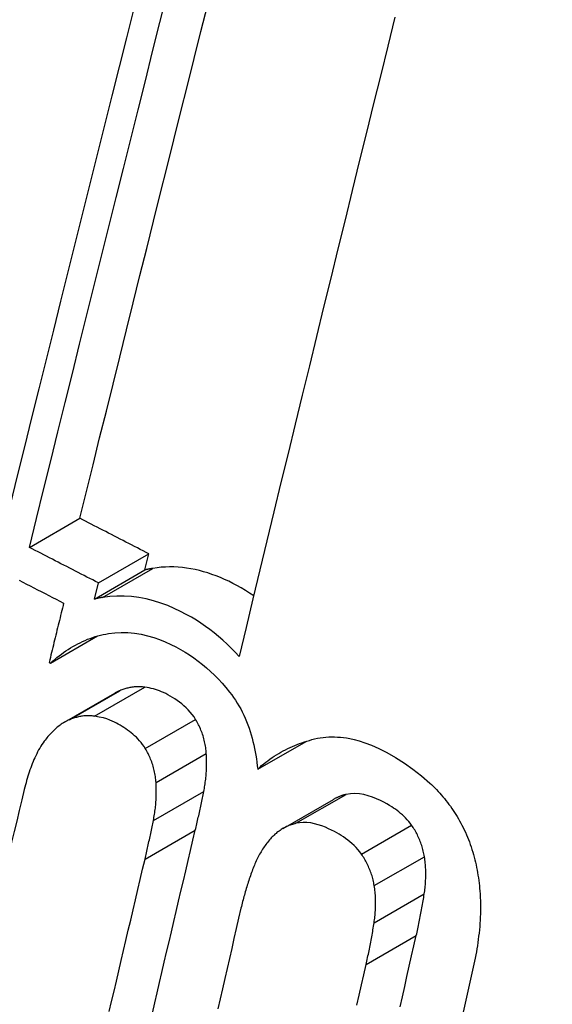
# Model space of a CAD drawing. Header units: inches. Extents: x 581 to 683, y 228 to 312.
# Tile 61 of 104: x 681.4926 to 681.5546, y 241.2659 to 241.3805. Entities that reach past the tile are written whole.
import ezdxf

# ---------------------------------------------------------------- set-up
doc = ezdxf.new("R2010")
doc.units = ezdxf.units.IN
doc.header["$MEASUREMENT"] = 0
doc.layers.add('Visible Edges(ANSI)', color=7, linetype='Continuous', lineweight=25)
doc.layers.add('Visible Tangent Edges(ANSI)', color=7, linetype='Continuous', lineweight=25)

msp = doc.modelspace()

# ---------------------------------------------------------------- linework, layer by layer
at = {"layer": 'Visible Edges(ANSI)'}
for p, q in [((681.49375, 241.31907), (681.49963, 241.32245)), ((681.50179, 241.31493), (681.50766, 241.31831)), ((681.5072, 241.31644), (681.50766, 241.31831)), ((681.50134, 241.31306), (681.5072, 241.31644)), ((681.50134, 241.31306), (681.50179, 241.31493)), ((681.49621, 241.30561), (681.50167, 241.30876)), ((681.49605, 241.30569), (681.49621, 241.30561)), ((681.49784, 241.29874), (681.50371, 241.30211)), ((681.52032, 241.29326), (681.52594, 241.2965)), ((681.52328, 241.28637), (681.52913, 241.28974))]:
    msp.add_line(p, q, dxfattribs=at)
at = {"layer": 'Visible Edges(ANSI)', "flags": 128}
for points in [[(681.49375, 241.31907), (681.49458, 241.32242), (681.49541, 241.32578), (681.49624, 241.32915), (681.49708, 241.33253), (681.49792, 241.33592), (681.49876, 241.33932), (681.4996, 241.34272), (681.50045, 241.34613), (681.5013, 241.34953), (681.50215, 241.35295), (681.503, 241.35636), (681.50385, 241.35977), (681.5047, 241.36317), (681.50555, 241.36658), (681.5064, 241.36998), (681.50725, 241.37337), (681.50809, 241.37676), (681.50894, 241.38013), (681.50978, 241.3835)], [(681.49963, 241.32245), (681.50039, 241.32556), (681.50116, 241.32867), (681.50193, 241.3318), (681.50271, 241.33493), (681.50349, 241.33807), (681.50427, 241.34122), (681.50505, 241.34437), (681.50583, 241.34753), (681.50662, 241.35069), (681.50741, 241.35385), (681.50819, 241.35701), (681.50898, 241.36018), (681.50977, 241.36334), (681.51056, 241.3665), (681.51135, 241.36965), (681.51214, 241.37281), (681.51293, 241.37596), (681.51371, 241.3791), (681.5145, 241.38223)], [(681.50591, 241.38176), (681.50506, 241.37838), (681.50421, 241.37499), (681.50336, 241.3716), (681.5025, 241.3682), (681.50165, 241.36479), (681.5008, 241.36138), (681.49995, 241.35797), (681.49909, 241.35456), (681.49824, 241.35114), (681.49739, 241.34773), (681.49654, 241.34433), (681.4957, 241.34092), (681.49485, 241.33752), (681.49401, 241.33413), (681.49317, 241.33075), (681.49233, 241.32738), (681.4915, 241.32402), (681.49067, 241.32066)], [(681.53628, 241.38075), (681.53545, 241.37741), (681.53463, 241.37406), (681.5338, 241.37071), (681.53297, 241.36734), (681.53214, 241.36397), (681.53131, 241.36058), (681.53048, 241.3572), (681.52965, 241.3538), (681.52882, 241.35041), (681.52799, 241.34701), (681.52716, 241.3436), (681.52633, 241.3402), (681.5255, 241.3368), (681.52468, 241.3334), (681.52385, 241.33), (681.52303, 241.32661), (681.52221, 241.32322), (681.5214, 241.31984), (681.52058, 241.31646), (681.51977, 241.31309), (681.51897, 241.30973), (681.51817, 241.30638)], [(681.50766, 241.31831), (681.50733, 241.31849), (681.50699, 241.31866), (681.50666, 241.31883), (681.50632, 241.319), (681.50599, 241.31917), (681.50565, 241.31935), (681.50532, 241.31952), (681.50498, 241.31969), (681.50465, 241.31986), (681.50431, 241.32004), (681.50398, 241.32021), (681.50364, 241.32038), (681.50331, 241.32055), (681.50297, 241.32073), (681.50264, 241.3209), (681.5023, 241.32107), (681.50197, 241.32124), (681.50163, 241.32142), (681.5013, 241.32159), (681.50096, 241.32176), (681.50063, 241.32193), (681.5003, 241.32211), (681.49996, 241.32228), (681.49963, 241.32245)], [(681.50179, 241.31493), (681.50146, 241.31511), (681.50112, 241.31528), (681.50079, 241.31545), (681.50045, 241.31562), (681.50011, 241.31579), (681.49978, 241.31597), (681.49944, 241.31614), (681.49911, 241.31631), (681.49877, 241.31648), (681.49844, 241.31665), (681.4981, 241.31683), (681.49777, 241.317), (681.49743, 241.31717), (681.4971, 241.31734), (681.49676, 241.31752), (681.49643, 241.31769), (681.49609, 241.31786), (681.49576, 241.31803), (681.49543, 241.31821), (681.49509, 241.31838), (681.49476, 241.31855), (681.49442, 241.31872), (681.49409, 241.3189), (681.49375, 241.31907)], [(681.51986, 241.31343), (681.51938, 241.31375), (681.51889, 241.31406), (681.5184, 241.31435), (681.51791, 241.31462), (681.51743, 241.31488), (681.51695, 241.31512), (681.51646, 241.31535), (681.51598, 241.31556), (681.51549, 241.31575), (681.515, 241.31593), (681.51452, 241.3161), (681.51402, 241.31624), (681.51353, 241.31638), (681.51304, 241.31649), (681.51254, 241.31659), (681.51205, 241.31666), (681.51155, 241.31673), (681.51106, 241.31677), (681.51056, 241.31679), (681.51007, 241.3168), (681.50958, 241.31678), (681.5091, 241.31675), (681.50861, 241.3167), (681.50813, 241.31663)], [(681.50813, 241.31663), (681.50809, 241.31662), (681.50805, 241.31661), (681.50802, 241.31661), (681.50798, 241.3166), (681.50794, 241.31659), (681.5079, 241.31659), (681.50786, 241.31658), (681.50782, 241.31657), (681.50778, 241.31656), (681.50774, 241.31656), (681.50771, 241.31655), (681.50767, 241.31654), (681.50763, 241.31653), (681.50759, 241.31653), (681.50755, 241.31652), (681.50751, 241.31651), (681.50747, 241.3165), (681.50744, 241.31649), (681.5074, 241.31648), (681.50736, 241.31648), (681.50732, 241.31647), (681.50728, 241.31646), (681.50724, 241.31645), (681.5072, 241.31644)], [(681.49255, 241.31525), (681.49298, 241.31503), (681.49342, 241.3148), (681.49385, 241.31458), (681.49428, 241.31436), (681.49471, 241.31414), (681.49514, 241.31392), (681.49557, 241.31369), (681.49601, 241.31347), (681.49644, 241.31325), (681.49687, 241.31303), (681.4973, 241.31281), (681.49774, 241.31258)], [(681.51817, 241.30638), (681.51771, 241.30688), (681.51724, 241.30736), (681.51676, 241.30782), (681.51627, 241.30827), (681.51577, 241.3087), (681.51527, 241.30911), (681.51476, 241.30951), (681.51424, 241.30988), (681.51371, 241.31024), (681.51318, 241.31059), (681.51262, 241.31093), (681.512, 241.31127), (681.51133, 241.31162), (681.51061, 241.31196), (681.50985, 241.31229), (681.50904, 241.31259), (681.5082, 241.31285), (681.50734, 241.31307), (681.50649, 241.31324), (681.50564, 241.31335), (681.50479, 241.31341), (681.50394, 241.31341), (681.5031, 241.31336), (681.50226, 241.31325)], [(681.49774, 241.31258), (681.49767, 241.3123), (681.4976, 241.31201), (681.49753, 241.31172), (681.49746, 241.31144), (681.49739, 241.31115), (681.49732, 241.31086), (681.49724, 241.31057), (681.49717, 241.31029), (681.4971, 241.31), (681.49703, 241.30971), (681.49696, 241.30942), (681.49689, 241.30914), (681.49682, 241.30885), (681.49675, 241.30856), (681.49668, 241.30827), (681.49661, 241.30799), (681.49654, 241.3077), (681.49647, 241.30741), (681.4964, 241.30712), (681.49633, 241.30684), (681.49626, 241.30655), (681.49619, 241.30626), (681.49612, 241.30598), (681.49605, 241.30569)], [(681.50226, 241.31325), (681.50222, 241.31324), (681.50219, 241.31323), (681.50215, 241.31323), (681.50211, 241.31322), (681.50207, 241.31321), (681.50203, 241.31321), (681.50199, 241.3132), (681.50195, 241.31319), (681.50191, 241.31318), (681.50188, 241.31318), (681.50184, 241.31317), (681.5018, 241.31316), (681.50176, 241.31315), (681.50172, 241.31315), (681.50168, 241.31314), (681.50164, 241.31313), (681.5016, 241.31312), (681.50157, 241.31311), (681.50153, 241.31311), (681.50149, 241.3131), (681.50145, 241.31309), (681.50141, 241.31308), (681.50137, 241.31307), (681.50134, 241.31306)], [(681.49621, 241.30561), (681.49646, 241.30583), (681.49671, 241.30604), (681.49696, 241.30625), (681.49722, 241.30645), (681.49748, 241.30665), (681.49774, 241.30684), (681.498, 241.30702), (681.49827, 241.3072), (681.49854, 241.30737), (681.49882, 241.30753), (681.4991, 241.30769), (681.49938, 241.30784), (681.49966, 241.30798), (681.49995, 241.30812), (681.50024, 241.30825), (681.50053, 241.30837), (681.50082, 241.30848), (681.50112, 241.30858), (681.50141, 241.30868), (681.50171, 241.30877), (681.50202, 241.30885), (681.50232, 241.30892), (681.50263, 241.30898), (681.50294, 241.30904)], [(681.50294, 241.30904), (681.50369, 241.30914), (681.50445, 241.30918), (681.50521, 241.30916), (681.50598, 241.30909), (681.50675, 241.30896), (681.5075, 241.30879), (681.50822, 241.30858), (681.50891, 241.30834), (681.50957, 241.30807), (681.5102, 241.30778), (681.51079, 241.30748), (681.51134, 241.30718), (681.51187, 241.30687), (681.51238, 241.30655), (681.51289, 241.3062), (681.51339, 241.30584), (681.51388, 241.30546), (681.51436, 241.30505), (681.51484, 241.30463), (681.5153, 241.30419), (681.51576, 241.30373), (681.5162, 241.30325), (681.51663, 241.30275), (681.51705, 241.30224)], [(681.50428, 241.30239), (681.50425, 241.30238), (681.50423, 241.30237), (681.5042, 241.30236), (681.50418, 241.30235), (681.50416, 241.30234), (681.50413, 241.30233), (681.50411, 241.30232), (681.50408, 241.30231), (681.50406, 241.3023), (681.50404, 241.30229), (681.50401, 241.30228), (681.50399, 241.30226), (681.50396, 241.30225), (681.50394, 241.30224), (681.50392, 241.30223), (681.50389, 241.30222), (681.50387, 241.3022), (681.50385, 241.30219), (681.50382, 241.30218), (681.5038, 241.30217), (681.50378, 241.30215), (681.50375, 241.30214), (681.50373, 241.30213), (681.50371, 241.30211)], [(681.50718, 241.3028), (681.50705, 241.30282), (681.50693, 241.30284), (681.5068, 241.30285), (681.50668, 241.30285), (681.50655, 241.30286), (681.50643, 241.30286), (681.5063, 241.30285), (681.50618, 241.30285), (681.50606, 241.30284), (681.50594, 241.30283), (681.50581, 241.30281), (681.50569, 241.3028), (681.50557, 241.30278), (681.50545, 241.30275), (681.50533, 241.30273), (681.50521, 241.3027), (681.50509, 241.30267), (681.50497, 241.30264), (681.50486, 241.3026), (681.50474, 241.30257), (681.50462, 241.30253), (681.50451, 241.30248), (681.50439, 241.30244), (681.50428, 241.30239)], [(681.5131, 241.29905), (681.51291, 241.29935), (681.51269, 241.29964), (681.51247, 241.29991), (681.51223, 241.30017), (681.51199, 241.30041), (681.51174, 241.30064), (681.51148, 241.30085), (681.51122, 241.30106), (681.51095, 241.30125), (681.51068, 241.30143), (681.51041, 241.30161), (681.51014, 241.30177), (681.50987, 241.30192), (681.50962, 241.30206), (681.50937, 241.30218), (681.50913, 241.30228), (681.50889, 241.30238), (681.50865, 241.30246), (681.50842, 241.30254), (681.50818, 241.30261), (681.50794, 241.30266), (681.50769, 241.30272), (681.50744, 241.30276), (681.50718, 241.3028)], [(681.51705, 241.30224), (681.51729, 241.30193), (681.51751, 241.30161), (681.51773, 241.30129), (681.51794, 241.30096), (681.51814, 241.30062), (681.51834, 241.30027), (681.51852, 241.29992), (681.5187, 241.29956), (681.51886, 241.29919), (681.51902, 241.29881), (681.51917, 241.29843), (681.51931, 241.29805), (681.51944, 241.29766), (681.51956, 241.29727), (681.51967, 241.29688), (681.51977, 241.29648), (681.51987, 241.29608), (681.51995, 241.29568), (681.52003, 241.29528), (681.5201, 241.29488), (681.52017, 241.29447), (681.52022, 241.29407), (681.52027, 241.29366), (681.52032, 241.29326)], [(681.49841, 241.29902), (681.49827, 241.29896), (681.49813, 241.29889), (681.49799, 241.29882), (681.49785, 241.29874), (681.49772, 241.29866), (681.49758, 241.29858), (681.49745, 241.29849), (681.49732, 241.2984), (681.4972, 241.2983), (681.49707, 241.2982), (681.49695, 241.2981), (681.49682, 241.29799), (681.4967, 241.29788), (681.49658, 241.29777), (681.49647, 241.29766), (681.49635, 241.29754), (681.49624, 241.29742), (681.49613, 241.2973), (681.49602, 241.29717), (681.49591, 241.29705), (681.4958, 241.29692), (681.49569, 241.29679), (681.49559, 241.29665), (681.49549, 241.29652)], [(681.50131, 241.29943), (681.50119, 241.29944), (681.50106, 241.29946), (681.50094, 241.29947), (681.50081, 241.29948), (681.50069, 241.29948), (681.50056, 241.29948), (681.50044, 241.29948), (681.50032, 241.29947), (681.50019, 241.29946), (681.50007, 241.29945), (681.49995, 241.29944), (681.49983, 241.29942), (681.49971, 241.2994), (681.49959, 241.29938), (681.49947, 241.29935), (681.49935, 241.29932), (681.49923, 241.29929), (681.49911, 241.29926), (681.49899, 241.29923), (681.49887, 241.29919), (681.49876, 241.29915), (681.49864, 241.29911), (681.49853, 241.29906), (681.49841, 241.29902)], [(681.50724, 241.29567), (681.50709, 241.29591), (681.50692, 241.29614), (681.50675, 241.29636), (681.50657, 241.29657), (681.50639, 241.29678), (681.5062, 241.29697), (681.506, 241.29715), (681.5058, 241.29733), (681.5056, 241.2975), (681.50539, 241.29766), (681.50518, 241.29781), (681.50497, 241.29796), (681.50475, 241.2981), (681.50454, 241.29824), (681.50432, 241.29837), (681.5041, 241.2985), (681.50388, 241.29862), (681.50365, 241.29874), (681.5034, 241.29886), (681.50312, 241.29898), (681.50278, 241.2991), (681.50237, 241.29922), (681.50189, 241.29933), (681.50131, 241.29943)], [(681.51434, 241.29507), (681.51433, 241.29525), (681.51431, 241.29542), (681.51429, 241.2956), (681.51427, 241.29577), (681.51424, 241.29594), (681.51421, 241.29612), (681.51418, 241.29629), (681.51414, 241.29646), (681.5141, 241.29664), (681.51406, 241.29681), (681.51401, 241.29698), (681.51396, 241.29715), (681.51391, 241.29732), (681.51385, 241.29748), (681.51379, 241.29765), (681.51372, 241.29781), (681.51366, 241.29797), (681.51359, 241.29813), (681.51351, 241.29829), (681.51344, 241.29844), (681.51336, 241.29859), (681.51328, 241.29875), (681.51319, 241.2989), (681.5131, 241.29905)], [(681.49549, 241.29652), (681.49535, 241.29633), (681.49521, 241.29613), (681.49508, 241.29593), (681.49495, 241.29572), (681.49483, 241.2955), (681.49471, 241.29528), (681.4946, 241.29506), (681.49449, 241.29483), (681.49438, 241.2946), (681.49428, 241.29437), (681.49418, 241.29414), (681.49409, 241.2939), (681.49399, 241.29366), (681.49391, 241.29342), (681.49382, 241.29318), (681.49374, 241.29293), (681.49366, 241.29268), (681.49358, 241.29243), (681.4935, 241.29218), (681.49343, 241.29193), (681.49336, 241.29167), (681.49329, 241.29142), (681.49323, 241.29116), (681.49316, 241.2909)], [(681.52032, 241.29326), (681.52055, 241.29347), (681.52078, 241.29368), (681.52102, 241.29388), (681.52126, 241.29407), (681.5215, 241.29425), (681.52175, 241.29443), (681.522, 241.29461), (681.52225, 241.29478), (681.5225, 241.29494), (681.52276, 241.29509), (681.52302, 241.29524), (681.52329, 241.29539), (681.52355, 241.29553), (681.52382, 241.29566), (681.52409, 241.29579), (681.52436, 241.29591), (681.52463, 241.29602), (681.52491, 241.29614), (681.52519, 241.29624), (681.52547, 241.29634), (681.52575, 241.29644), (681.52604, 241.29653), (681.52633, 241.29661), (681.52661, 241.2967)], [(681.52661, 241.2967), (681.52694, 241.29678), (681.52727, 241.29685), (681.5276, 241.29691), (681.52793, 241.29695), (681.52826, 241.29698), (681.5286, 241.29701), (681.52894, 241.29702), (681.52927, 241.29702), (681.52961, 241.297), (681.52996, 241.29698), (681.5303, 241.29694), (681.53064, 241.29689), (681.53104, 241.29682), (681.53153, 241.29671), (681.53212, 241.29655), (681.53279, 241.29633), (681.53355, 241.29604), (681.5344, 241.29566), (681.53534, 241.29519), (681.53636, 241.29461), (681.53739, 241.29396), (681.53839, 241.29326), (681.53937, 241.29249), (681.54033, 241.29165)], [(681.50849, 241.2917), (681.50847, 241.29187), (681.50846, 241.29205), (681.50844, 241.29222), (681.50841, 241.29239), (681.50839, 241.29257), (681.50836, 241.29274), (681.50832, 241.29291), (681.50829, 241.29309), (681.50825, 241.29326), (681.5082, 241.29343), (681.50815, 241.2936), (681.5081, 241.29377), (681.50805, 241.29394), (681.50799, 241.2941), (681.50793, 241.29427), (681.50786, 241.29443), (681.5078, 241.29459), (681.50773, 241.29475), (681.50765, 241.29491), (681.50758, 241.29507), (681.5075, 241.29522), (681.50742, 241.29537), (681.50733, 241.29552), (681.50724, 241.29567)], [(681.51404, 241.29067), (681.51408, 241.29084), (681.51411, 241.29102), (681.51414, 241.2912), (681.51417, 241.29138), (681.5142, 241.29156), (681.51422, 241.29174), (681.51425, 241.29192), (681.51427, 241.2921), (681.51429, 241.29228), (681.51431, 241.29246), (681.51432, 241.29265), (681.51434, 241.29283), (681.51435, 241.29301), (681.51436, 241.2932), (681.51437, 241.29338), (681.51437, 241.29357), (681.51438, 241.29375), (681.51438, 241.29394), (681.51438, 241.29413), (681.51438, 241.29432), (681.51437, 241.2945), (681.51436, 241.29469), (681.51436, 241.29488), (681.51434, 241.29507)], [(681.50819, 241.28729), (681.50822, 241.28747), (681.50825, 241.28765), (681.50828, 241.28783), (681.50831, 241.28801), (681.50834, 241.28818), (681.50836, 241.28836), (681.50839, 241.28855), (681.50841, 241.28873), (681.50843, 241.28891), (681.50845, 241.28909), (681.50846, 241.28927), (681.50848, 241.28946), (681.50849, 241.28964), (681.5085, 241.28982), (681.50851, 241.29001), (681.50852, 241.2902), (681.50852, 241.29038), (681.50852, 241.29057), (681.50852, 241.29075), (681.50852, 241.29094), (681.50851, 241.29113), (681.50851, 241.29132), (681.5085, 241.29151), (681.50849, 241.2917)], [(681.54033, 241.29165), (681.54053, 241.29147), (681.54073, 241.29127), (681.54092, 241.29108), (681.54112, 241.29088), (681.54131, 241.29068), (681.5415, 241.29047), (681.54168, 241.29026), (681.54187, 241.29005), (681.54205, 241.28983), (681.54223, 241.28961), (681.5424, 241.28939), (681.54257, 241.28917), (681.54274, 241.28894), (681.5429, 241.2887), (681.54306, 241.28847), (681.54322, 241.28823), (681.54337, 241.28799), (681.54352, 241.28774), (681.54367, 241.28749), (681.54381, 241.28724), (681.54395, 241.28699), (681.54409, 241.28673), (681.54422, 241.28647), (681.54435, 241.2862)], [(681.49316, 241.2909), (681.49287, 241.28968), (681.49257, 241.28846), (681.49228, 241.28723), (681.49198, 241.286), (681.49169, 241.28478), (681.49139, 241.28355), (681.4911, 241.28232), (681.4908, 241.2811), (681.49051, 241.27987), (681.49021, 241.27864), (681.48992, 241.27741), (681.48962, 241.27618), (681.48933, 241.27495), (681.48903, 241.27372), (681.48874, 241.27249), (681.48845, 241.27126), (681.48815, 241.27003), (681.48786, 241.26881), (681.48757, 241.26758), (681.48728, 241.26635), (681.48699, 241.26512)], [(681.51306, 241.28616), (681.51311, 241.28635), (681.51315, 241.28654), (681.51319, 241.28672), (681.51324, 241.28691), (681.51328, 241.2871), (681.51332, 241.28728), (681.51336, 241.28747), (681.51341, 241.28766), (681.51345, 241.28784), (681.51349, 241.28803), (681.51353, 241.28822), (681.51357, 241.28841), (681.51361, 241.28859), (681.51365, 241.28878), (681.51369, 241.28897), (681.51373, 241.28916), (681.51377, 241.28934), (681.51381, 241.28953), (681.51385, 241.28972), (681.51389, 241.28991), (681.51393, 241.2901), (681.51397, 241.29029), (681.514, 241.29048), (681.51404, 241.29067)], [(681.53823, 241.28674), (681.53807, 241.28696), (681.5379, 241.28718), (681.53772, 241.28738), (681.53753, 241.28758), (681.53735, 241.28777), (681.53715, 241.28795), (681.53695, 241.28812), (681.53675, 241.28829), (681.53655, 241.28845), (681.53634, 241.2886), (681.53613, 241.28874), (681.53592, 241.28888), (681.53567, 241.28904), (681.53536, 241.28922), (681.535, 241.28942), (681.5346, 241.28962), (681.53416, 241.28982), (681.53369, 241.29), (681.53319, 241.29017), (681.53268, 241.2903), (681.53216, 241.29039), (681.53164, 241.29043), (681.53112, 241.29041), (681.53062, 241.29032)], [(681.53062, 241.29032), (681.53055, 241.29031), (681.53049, 241.29029), (681.53042, 241.29028), (681.53036, 241.29026), (681.53029, 241.29024), (681.53023, 241.29022), (681.53017, 241.2902), (681.5301, 241.29018), (681.53004, 241.29016), (681.52998, 241.29013), (681.52991, 241.29011), (681.52985, 241.29009), (681.52979, 241.29006), (681.52973, 241.29004), (681.52967, 241.29001), (681.52961, 241.28998), (681.52954, 241.28995), (681.52948, 241.28993), (681.52942, 241.2899), (681.52936, 241.28987), (681.5293, 241.28983), (681.52924, 241.2898), (681.52919, 241.28977), (681.52913, 241.28974)], [(681.50721, 241.28279), (681.50725, 241.28298), (681.50729, 241.28316), (681.50734, 241.28335), (681.50738, 241.28354), (681.50742, 241.28372), (681.50747, 241.28391), (681.50751, 241.2841), (681.50755, 241.28428), (681.50759, 241.28447), (681.50763, 241.28466), (681.50767, 241.28485), (681.50772, 241.28503), (681.50776, 241.28522), (681.5078, 241.28541), (681.50784, 241.2856), (681.50788, 241.28578), (681.50792, 241.28597), (681.50796, 241.28616), (681.50799, 241.28635), (681.50803, 241.28654), (681.50807, 241.28673), (681.50811, 241.28692), (681.50815, 241.2871), (681.50819, 241.28729)], [(681.52477, 241.28696), (681.52463, 241.28692), (681.52449, 241.28688), (681.52435, 241.28684), (681.52422, 241.2868), (681.52408, 241.28675), (681.52395, 241.2867), (681.52381, 241.28664), (681.52368, 241.28658), (681.52355, 241.28652), (681.52342, 241.28645), (681.52329, 241.28638), (681.52317, 241.2863), (681.52304, 241.28623), (681.52292, 241.28614), (681.5228, 241.28606), (681.52268, 241.28597), (681.52256, 241.28588), (681.52245, 241.28579), (681.52233, 241.28569), (681.52222, 241.28559), (681.52211, 241.28548), (681.52201, 241.28537), (681.5219, 241.28526), (681.5218, 241.28515)], [(681.53239, 241.28337), (681.53219, 241.28365), (681.53198, 241.2839), (681.53176, 241.28415), (681.53153, 241.28438), (681.53129, 241.2846), (681.53105, 241.28481), (681.5308, 241.285), (681.53055, 241.28519), (681.5303, 241.28537), (681.53004, 241.28554), (681.52978, 241.2857), (681.52951, 241.28585), (681.52924, 241.286), (681.52892, 241.28617), (681.52857, 241.28633), (681.52819, 241.2865), (681.52779, 241.28665), (681.52736, 241.28679), (681.52693, 241.28691), (681.52649, 241.287), (681.52605, 241.28705), (681.52562, 241.28706), (681.52519, 241.28703), (681.52477, 241.28696)], [(681.50807, 241.26488), (681.50834, 241.26606), (681.50862, 241.26725), (681.50889, 241.26843), (681.50917, 241.26961), (681.50945, 241.2708), (681.50972, 241.27198), (681.51, 241.27316), (681.51028, 241.27435), (681.51056, 241.27553), (681.51083, 241.27671), (681.51111, 241.2779), (681.51139, 241.27908), (681.51167, 241.28026), (681.51195, 241.28144), (681.51223, 241.28262), (681.5125, 241.2838), (681.51278, 241.28499), (681.51306, 241.28616)], [(681.53972, 241.28308), (681.53969, 241.28324), (681.53966, 241.28341), (681.53963, 241.28357), (681.53959, 241.28373), (681.53955, 241.2839), (681.5395, 241.28406), (681.53946, 241.28422), (681.53941, 241.28438), (681.53935, 241.28454), (681.5393, 241.2847), (681.53924, 241.28486), (681.53918, 241.28501), (681.53911, 241.28517), (681.53904, 241.28532), (681.53897, 241.28547), (681.5389, 241.28562), (681.53883, 241.28576), (681.53875, 241.28591), (681.53867, 241.28605), (681.53859, 241.28619), (681.5385, 241.28633), (681.53841, 241.28647), (681.53832, 241.2866), (681.53823, 241.28674)], [(681.54435, 241.2862), (681.54448, 241.28592), (681.54461, 241.28564), (681.54473, 241.28536), (681.54484, 241.28507), (681.54495, 241.28479), (681.54506, 241.2845), (681.54516, 241.28421), (681.54525, 241.28392), (681.54534, 241.28362), (681.54543, 241.28333), (681.54551, 241.28303), (681.54559, 241.28273), (681.54566, 241.28243), (681.54573, 241.28213), (681.54579, 241.28183), (681.54585, 241.28152), (681.5459, 241.28122), (681.54595, 241.28091), (681.546, 241.28061), (681.54604, 241.28031), (681.54608, 241.28), (681.54611, 241.2797), (681.54614, 241.27939), (681.54617, 241.27909)], [(681.5218, 241.28515), (681.52169, 241.28503), (681.52158, 241.2849), (681.52148, 241.28477), (681.52137, 241.28464), (681.52127, 241.2845), (681.52117, 241.28437), (681.52108, 241.28423), (681.52098, 241.28409), (681.52089, 241.28395), (681.5208, 241.2838), (681.52071, 241.28366), (681.52063, 241.28351), (681.52054, 241.28336), (681.52046, 241.2832), (681.52038, 241.28305), (681.5203, 241.28289), (681.52022, 241.28274), (681.52015, 241.28258), (681.52007, 241.28242), (681.52, 241.28225), (681.51993, 241.28209), (681.51986, 241.28192), (681.5198, 241.28176), (681.51973, 241.28159)], [(681.50304, 241.26506), (681.50332, 241.26624), (681.5036, 241.26743), (681.50387, 241.26861), (681.50415, 241.26979), (681.50443, 241.27098), (681.5047, 241.27216), (681.50498, 241.27334), (681.50526, 241.27453), (681.50554, 241.27571), (681.50581, 241.27689), (681.50609, 241.27807), (681.50637, 241.27925), (681.50665, 241.28043), (681.50693, 241.28161), (681.50721, 241.28279)], [(681.53388, 241.27971), (681.53385, 241.27988), (681.53382, 241.28004), (681.53379, 241.28021), (681.53375, 241.28037), (681.53371, 241.28053), (681.53366, 241.28069), (681.53362, 241.28085), (681.53357, 241.28101), (681.53351, 241.28117), (681.53346, 241.28133), (681.5334, 241.28149), (681.53334, 241.28164), (681.53327, 241.2818), (681.5332, 241.28195), (681.53313, 241.2821), (681.53306, 241.28225), (681.53299, 241.2824), (681.53291, 241.28254), (681.53283, 241.28269), (681.53274, 241.28283), (681.53266, 241.28297), (681.53257, 241.2831), (681.53248, 241.28324), (681.53239, 241.28337)], [(681.5397, 241.27875), (681.53973, 241.27892), (681.53975, 241.2791), (681.53977, 241.27927), (681.53979, 241.27945), (681.53981, 241.27963), (681.53983, 241.27981), (681.53984, 241.27998), (681.53985, 241.28016), (681.53986, 241.28034), (681.53987, 241.28052), (681.53988, 241.2807), (681.53988, 241.28088), (681.53988, 241.28107), (681.53988, 241.28125), (681.53988, 241.28143), (681.53987, 241.28161), (681.53986, 241.28179), (681.53985, 241.28198), (681.53984, 241.28216), (681.53982, 241.28234), (681.5398, 241.28253), (681.53978, 241.28271), (681.53975, 241.28289), (681.53972, 241.28308)], [(681.51973, 241.28159), (681.51966, 241.2814), (681.5196, 241.28122), (681.51953, 241.28104), (681.51947, 241.28086), (681.5194, 241.28067), (681.51934, 241.28049), (681.51928, 241.28031), (681.51922, 241.28012), (681.51916, 241.27993), (681.5191, 241.27975), (681.51904, 241.27956), (681.51898, 241.27937), (681.51893, 241.27919), (681.51887, 241.279), (681.51882, 241.27881), (681.51877, 241.27862), (681.51871, 241.27843), (681.51866, 241.27824), (681.51861, 241.27804), (681.51856, 241.27785), (681.51851, 241.27766), (681.51847, 241.27747), (681.51842, 241.27727), (681.51837, 241.27708)], [(681.53386, 241.27539), (681.53389, 241.27556), (681.53391, 241.27574), (681.53393, 241.27591), (681.53395, 241.27609), (681.53397, 241.27627), (681.53399, 241.27644), (681.534, 241.27662), (681.53401, 241.2768), (681.53402, 241.27698), (681.53403, 241.27716), (681.53404, 241.27734), (681.53404, 241.27752), (681.53404, 241.2777), (681.53404, 241.27788), (681.53404, 241.27807), (681.53403, 241.27825), (681.53402, 241.27843), (681.53401, 241.27861), (681.534, 241.2788), (681.53398, 241.27898), (681.53396, 241.27916), (681.53394, 241.27935), (681.53391, 241.27953), (681.53388, 241.27971)], [(681.54617, 241.27909), (681.5462, 241.27871), (681.54622, 241.27833), (681.54623, 241.27795), (681.54624, 241.27757), (681.54625, 241.27719), (681.54624, 241.27682), (681.54623, 241.27644), (681.54622, 241.27606), (681.5462, 241.27569), (681.54618, 241.27531), (681.54615, 241.27494), (681.54612, 241.27456), (681.54608, 241.27419), (681.54603, 241.27382), (681.54599, 241.27345), (681.54594, 241.27308), (681.54588, 241.27272), (681.54582, 241.27236), (681.54576, 241.272), (681.5457, 241.27164), (681.54563, 241.27128), (681.54556, 241.27093), (681.54548, 241.27058), (681.54541, 241.27023)], [(681.53877, 241.2739), (681.53882, 241.27409), (681.53886, 241.27429), (681.5389, 241.27449), (681.53895, 241.27469), (681.53899, 241.27489), (681.53903, 241.27509), (681.53907, 241.27529), (681.53912, 241.27549), (681.53916, 241.2757), (681.5392, 241.2759), (681.53924, 241.2761), (681.53928, 241.2763), (681.53932, 241.27651), (681.53935, 241.27671), (681.53939, 241.27691), (681.53943, 241.27711), (681.53946, 241.27732), (681.5395, 241.27752), (681.53954, 241.27773), (681.53957, 241.27793), (681.5396, 241.27813), (681.53964, 241.27834), (681.53967, 241.27854), (681.5397, 241.27875)], [(681.51837, 241.27708), (681.5181, 241.27591), (681.51783, 241.27474), (681.51756, 241.27357), (681.51729, 241.2724), (681.51702, 241.27123), (681.51675, 241.27006), (681.51648, 241.26889), (681.51621, 241.26772), (681.51594, 241.26655), (681.51567, 241.26538)], [(681.53293, 241.27053), (681.53298, 241.27073), (681.53302, 241.27093), (681.53307, 241.27113), (681.53311, 241.27133), (681.53315, 241.27153), (681.5332, 241.27173), (681.53324, 241.27193), (681.53328, 241.27213), (681.53332, 241.27233), (681.53336, 241.27254), (681.5334, 241.27274), (681.53344, 241.27294), (681.53348, 241.27314), (681.53352, 241.27335), (681.53355, 241.27355), (681.53359, 241.27375), (681.53363, 241.27396), (681.53366, 241.27416), (681.5337, 241.27436), (681.53373, 241.27457), (681.53377, 241.27477), (681.5338, 241.27498), (681.53383, 241.27518), (681.53386, 241.27539)], [(681.53689, 241.26559), (681.53716, 241.26678), (681.53743, 241.26797), (681.53769, 241.26915), (681.53796, 241.27034), (681.53823, 241.27153), (681.5385, 241.27271), (681.53877, 241.2739)], [(681.53186, 241.26579), (681.53213, 241.26698), (681.5324, 241.26816), (681.53266, 241.26935), (681.53293, 241.27053)], [(681.54541, 241.27023), (681.5451, 241.26883), (681.54478, 241.26744), (681.54447, 241.26604), (681.54416, 241.26464)]]:
    msp.add_lwpolyline(points, dxfattribs=at)
at = {"layer": 'Visible Edges(ANSI)'}
for centre, major_axis, start_param, end_param in [((681.50958, 240.49787), (-0.64835, 1.12588), 5.16346, 5.835982), ((681.40484, 241.00082), (0.15718, -0.27294), 2.362013, 7.062765)]:
    msp.add_ellipse(centre, major_axis=major_axis, ratio=0.578093, start_param=start_param, end_param=end_param, dxfattribs=at)
msp.add_ellipse((681.40136, 240.99882), major_axis=(-0.15963, 0.2772), ratio=0.578093, dxfattribs=at)
at = {"layer": 'Visible Tangent Edges(ANSI)'}
for p, q in [((681.50226, 241.31325), (681.50813, 241.31663)), ((681.49841, 241.29902), (681.50428, 241.30239)), ((681.50131, 241.29943), (681.50718, 241.3028)), ((681.50724, 241.29567), (681.5131, 241.29905)), ((681.50849, 241.2917), (681.51434, 241.29507)), ((681.50819, 241.28729), (681.51404, 241.29067)), ((681.52477, 241.28696), (681.53062, 241.29032)), ((681.50721, 241.28279), (681.51306, 241.28616)), ((681.53239, 241.28337), (681.53823, 241.28674)), ((681.53388, 241.27971), (681.53972, 241.28308)), ((681.53386, 241.27539), (681.5397, 241.27875)), ((681.53293, 241.27053), (681.53877, 241.2739))]:
    msp.add_line(p, q, dxfattribs=at)
for centre, major_axis, start_param, end_param in [((681.40384, 241.00025), (-0.17285, 0.30015), 5.049711, 10.658253), ((681.40379, 241.00022), (-0.1503, 0.261), 4.099688, 6.899754)]:
    msp.add_ellipse(centre, major_axis=major_axis, ratio=0.578093, start_param=start_param, end_param=end_param, dxfattribs=at)
for centre, major_axis in [((681.40444, 241.00059), (0.17078, -0.29656)), ((681.40146, 240.99888), (-0.16238, 0.28198)), ((681.40136, 240.99882), (0.16178, -0.28094))]:
    msp.add_ellipse(centre, major_axis=major_axis, ratio=0.578093, dxfattribs=at)

doc.saveas('drawing.dxf')
